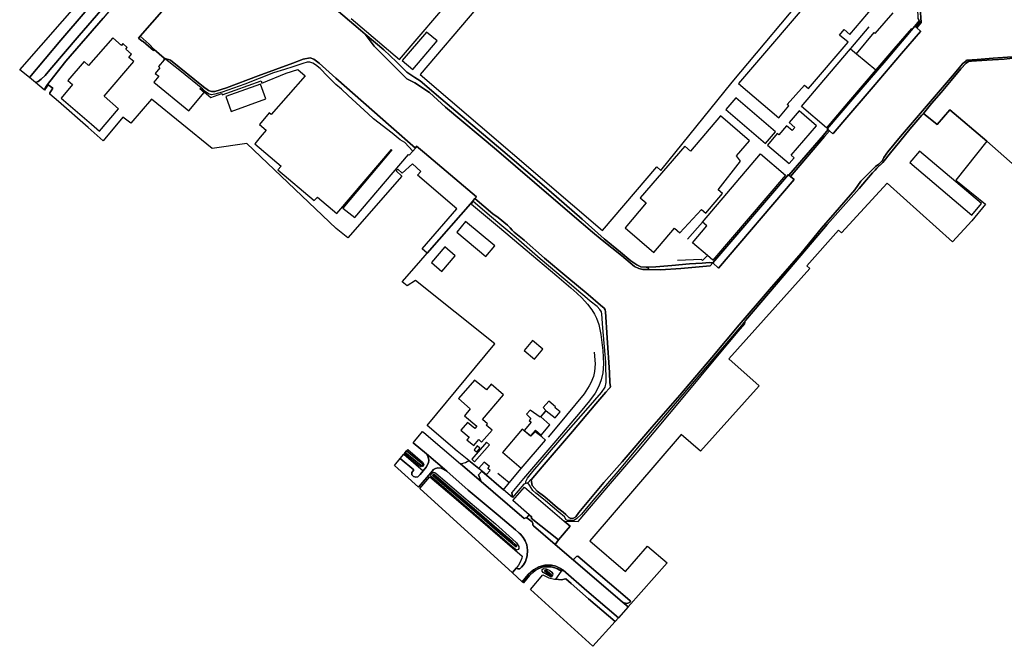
# Model space of a CAD drawing. Extents: x -26035517 to 31750492, y -9237385 to 8160032.
# Tile 221 of 256: x 22841149 to 23629566, y -465750 to 35945. Entities that reach past the tile are written whole.
import ezdxf

# ---------------------------------------------------------------- set-up
doc = ezdxf.new("R2010")
doc.units = 0
doc.layers.add('T-25', color=7, linetype='CONTINUOUS')

msp = doc.modelspace()

# ---------------------------------------------------------------- linework, layer by layer
at = {"layer": 'T-25', "color": 9}
for p, q in [((23085841, 51454, 9420), (23114087, 27500, 9420)), ((22937667, 22803, 8447), (22956778, 44595, 9340)), ((23563071, 33653, 8833), (23562095, 45346, 8847)), ((23559449, 29440, 8830), (23563071, 33653, 8833)), ((23114087, 27500, 9420), (23117754, 24443, 8663)), ((23117754, 24443, 8663), (23125006, 14628, 8663)), ((23547267, 8825, 10057), (23562343, 26565, 10000)), ((23562556, 26735, 9663), (23559449, 29440, 8830)), ((23562343, 26565, 10000), (23562556, 26735, 9663)), ((22944892, 16382, 8447), (22937667, 22803, 8447)), ((22948780, 12012, 9787), (22944892, 16382, 8447)), ((22956941, 5232, 9670), (22948780, 12012, 9787)), ((23125006, 14628, 8663), (23145967, -6453, 8663)), ((23524476, -17777, 10063), (23547267, 8825, 10057)), ((22961909, 3632, 8573), (22956941, 5232, 9670)), ((22988459, -17772, 8573), (22961909, 3632, 8573)), ((23059984, 1195, 8553), (23032117, -8956, 8577)), ((23068106, 4242, 8553), (23059984, 1195, 8553)), ((23073667, 5460, 8553), (23068106, 4242, 8553)), ((23076718, 4410, 8553), (23073667, 5460, 8553)), ((23080908, 1157, 8553), (23076718, 4410, 8553)), ((23094171, -10931, 8553), (23080908, 1157, 8553)), ((23596449, 998, 8690), (23588015, -9057, 8690)), ((23598614, 2446, 8690), (23596449, 998, 8690)), ((23599897, 3623, 8690), (23598614, 2446, 8690)), ((23607835, 4196, 8920), (23599897, 3623, 8690)), ((23620615, 5134, 8877), (23607835, 4196, 8920)), ((23635895, 6245, 8877), (23620615, 5134, 8877)), ((23145967, -6453, 8663), (23151246, -11354, 8663)), ((23032117, -8956, 8577), (23006676, -18507, 8573)), ((23138653, -49771, 8553), (23094171, -10931, 8553)), ((23151246, -11354, 8663), (23157442, -14628, 8663)), ((23157442, -14628, 8663), (23169234, -22403, 8663)), ((23588015, -9057, 8690), (23575366, -24051, 8690)), ((22992350, -20783, 8573), (22988459, -17772, 8573)), ((22994639, -21529, 8573), (22992350, -20783, 8573)), ((22997318, -21659, 8573), (22994639, -21529, 8573)), ((23006676, -18507, 8573), (22997318, -21659, 8573)), ((23169234, -22403, 8663), (23181983, -34156, 8663)), ((23500245, -46095, 10163), (23524476, -17777, 10063)), ((23575366, -24051, 8690), (23562579, -38887, 8690)), ((23181983, -34156, 8663), (23222829, -68117, 8637)), ((23562579, -38887, 8690), (23546575, -57625, 8690)), ((23492712, -54992, 10147), (23500245, -46095, 10163)), ((23158088, -66881, 8553), (23138653, -49771, 8553)), ((23485661, -57568, 8657), (23489640, -52998, 8667)), ((23489640, -52998, 8667), (23492290, -55317, 9753)), ((23492290, -55317, 9753), (23492712, -54992, 10147)), ((23458460, -89641, 8547), (23485661, -57568, 8657)), ((23546575, -57625, 8690), (23536255, -69847, 8690)), ((23158488, -66427, 9860), (23158088, -66881, 8553)), ((23158992, -65225, 9860), (23158193, -66176, 9860)), ((23158193, -66176, 9860), (23158488, -66427, 9860)), ((23165229, -70520, 9673), (23158992, -65225, 9860)), ((23179123, -82340, 9683), (23165229, -70520, 9673)), ((23222829, -68117, 8637), (23253340, -94415, 8630)), ((23536255, -69847, 8690), (23532990, -74355, 8690)), ((23532038, -76739, 8690), (23528992, -79805, 8690)), ((23532990, -74355, 8690), (23532038, -76739, 8690)), ((23206870, -105828, 9683), (23179123, -82340, 9683)), ((23523853, -84368, 8480), (23514754, -93398, 8480)), ((23524620, -83380, 8480), (23523853, -84368, 8480)), ((23526452, -81576, 8690), (23524620, -83380, 8480)), ((23528992, -79805, 8690), (23526452, -81576, 8690)), ((23253340, -94415, 8630), (23283469, -120296, 8630)), ((23400773, -162925, 9613), (23461307, -91982, 9530)), ((23461307, -91982, 9530), (23458460, -89641, 8547)), ((23514754, -93398, 8480), (23509772, -100283, 8480)), ((23509772, -100283, 8480), (23493997, -118509, 8480)), ((23205716, -107220, 8633), (23206870, -105828, 9683)), ((23219923, -119501, 8633), (23205716, -107220, 8633)), ((23224353, -122295, 8633), (23219923, -119501, 8633)), ((23231816, -128671, 8633), (23224353, -122295, 8633)), ((23283469, -120296, 8630), (23299865, -134269, 8630)), ((23493997, -118509, 8480), (23483202, -130905, 8480)), ((23233849, -130582, 8633), (23231816, -128671, 8633)), ((23235486, -132629, 8633), (23233849, -130582, 8633)), ((23237006, -134221, 8633), (23235486, -132629, 8633)), ((23483202, -130905, 8480), (23466819, -150888, 8480)), ((23245050, -140696, 8633), (23237006, -134221, 8633)), ((23261330, -155074, 8633), (23245050, -140696, 8633)), ((23299865, -134269, 8630), (23307542, -140557, 8577)), ((23307542, -140557, 8577), (23322999, -152861, 8577)), ((23279281, -170055, 8633), (23261330, -155074, 8633)), ((23322999, -152861, 8577), (23333560, -161602, 8577)), ((23466819, -150888, 8480), (23441455, -180080, 8480)), ((23333560, -161602, 8577), (23336851, -163302, 8577)), ((23336851, -163302, 8577), (23340152, -164072, 8577)), ((23340152, -164072, 8577), (23344153, -164070, 8577)), ((23344153, -164070, 8577), (23344752, -164081, 8850)), ((23344752, -164081, 8850), (23354390, -164254, 8577)), ((23354390, -164254, 8577), (23370663, -163309, 8577)), ((23370663, -163309, 8577), (23394147, -161092, 8577)), ((23394147, -161092, 8577), (23396127, -158774, 9480)), ((23396127, -158774, 9480), (23400773, -162925, 9613)), ((23296437, -184168, 8633), (23279281, -170055, 8633)), ((23441455, -180080, 8480), (23417242, -208422, 8480)), ((23306255, -192618, 8633), (23296437, -184168, 8633)), ((23309253, -195121, 8633), (23306255, -192618, 8633)), ((23310076, -196384, 8633), (23309253, -195121, 8633)), ((23310227, -197886, 8633), (23310076, -196384, 8633)), ((23311689, -218645, 8633), (23310227, -197886, 8633)), ((23417242, -208422, 8480), (23395487, -234573, 8610)), ((23313310, -246568, 8633), (23311689, -218645, 8633)), ((23395487, -234573, 8610), (23369686, -264639, 8610)), ((23313820, -254862, 8633), (23313310, -246568, 8633)), ((23310533, -262190, 8623), (23312961, -259650, 8623)), ((23312961, -259650, 8623), (23313874, -258669, 8623)), ((23314118, -257721, 8620), (23313820, -254862, 8633)), ((23313874, -258669, 8623), (23314118, -257721, 8620)), ((23302443, -271686, 8623), (23310533, -262190, 8623)), ((23369686, -264639, 8610), (23347432, -290356, 8610)), ((23283786, -293797, 8623), (23302443, -271686, 8623)), ((23347432, -290356, 8610), (23323668, -318028, 8610)), ((23259517, -321992, 8623), (23283786, -293797, 8623)), ((23250729, -332574, 8623), (23259517, -321992, 8623)), ((23323668, -318028, 8610), (23308964, -334606, 8610)), ((23251479, -337106, 8610), (23250729, -332574, 8623)), ((23255513, -341657, 8610), (23251479, -337106, 8610)), ((23308964, -334606, 8610), (23288888, -358584, 8610)), ((23261670, -346085, 8610), (23255513, -341657, 8610)), ((23271803, -354915, 8610), (23261670, -346085, 8610)), ((23276263, -358469, 8610), (23271803, -354915, 8610)), ((23278463, -360239, 8610), (23276263, -358469, 8610)), ((23280750, -362631, 8610), (23278463, -360239, 8610)), ((23282460, -363499, 8610), (23280750, -362631, 8610)), ((23286365, -361956, 8610), (23284473, -363069, 8610)), ((23288888, -358584, 8610), (23286365, -361956, 8610)), ((23284473, -363069, 8610), (23282460, -363499, 8610))]:
    msp.add_line(p, q, dxfattribs=at)
for points in [[(22980429, 121913, 9607), (22975205, 115666, 9643), (22955487, 93545, 9733), (22925937, 58549, 9620), (22907899, 37186, 9677), (22878118, 2805, 9630), (22871141, -6038, 9653), (22863349, -15907, 9553), (22861684, -18396, 9577), (22860868, -20185, 9597)], [(23114087, 27500, 9420), (23085841, 51454, 9420), (23014482, 112581, 9237), (23005457, 101796, 9317)], [(23005457, 101796, 9317), (22956778, 44595, 9340), (22937667, 22803, 8447), (22936318, 21265, 9387)], [(23206299, 44300, 17993), (23161837, -8011, 17957), (23307820, -132898, 17633), (23351433, -81984, 17633), (23354590, -84731, 9667), (23411566, -14087, 9640), (23476988, 64237, 9640)], [(22918174, 57504, 9763), (22888861, 23389, 9743), (22865313, -4266, 9717), (22861445, -8676, 9720), (22858350, -11723, 9720), (22855869, -13513, 9720), (22853837, -14449, 9713), (22848958, -10469, 9597), (22873976, 19569, 9593), (22893641, 42123, 9593)], [(22848958, -10469, 9597), (22873976, 19569, 9593), (22893641, 42123, 9593), (22892701, 42893, 9593), (22904326, 55955, 9643)], [(22907899, 37186, 9677), (22878118, 2805, 9630), (22871141, -6038, 9653), (22863349, -15907, 9553), (22861684, -18396, 9577), (22860868, -20185, 9597), (22853837, -14449, 9713), (22855869, -13513, 9720), (22858350, -11723, 9720), (22861445, -8676, 9720), (22865313, -4266, 9717), (22888861, 23389, 9743), (22918174, 57504, 9763)], [(23106694, 36869, 21323), (23145191, 3943, 21323), (23190859, 57736, 21150)], [(23560564, 36769, 9710), (23561457, 35158, 9720), (23557826, 30853, 9720), (23534645, 3364, 9720), (23507955, -27760, 9883), (23487817, -51465, 9820), (23488455, -51962, 9693), (23484691, -56396, 9670), (23457077, -88503, 9420), (23456673, -87877, 9617), (23396127, -158774, 9480), (23393541, -158447, 9603), (23387565, -158877, 9543), (23377401, -159513, 9703), (23363450, -160777, 9817), (23350527, -161900, 9613), (23344313, -162189, 9581), (23342757, -162262, 9573), (23338593, -161953, 9567), (23335218, -160429, 9447), (23330571, -157035, 9410), (23322258, -150271, 9587), (23309188, -139537, 9527), (23291512, -123826, 9617), (23264968, -100505, 9483), (23227921, -68957, 9480), (23178429, -27034, 9480), (23161828, -12910, 9480), (23157556, -10376, 9480), (23151045, -6142, 9480), (23143004, 2166, 9480), (23132774, 11923, 9547), (23117754, 24443, 8663), (23114087, 27500, 9420), (23085841, 51454, 9420)], [(22956778, 44595, 9340), (22937667, 22803, 8447), (22936318, 21265, 9387), (22939200, 18711, 9673), (22939914, 18588, 9673), (22948210, 11400, 9667), (22948780, 12012, 9787), (22956941, 5232, 9670), (22956818, 3921, 16813), (22952214, -1457, 16693), (22953252, -2519, 15530), (22949614, -7024, 15527), (22952488, -9348, 15503), (22948601, -14018, 15267), (22976546, -36961, 15177), (22988869, -22238, 15077), (22985463, -19458, 9610), (22985714, -19170, 9610), (22994239, -26302, 9777), (23002886, -23171, 9773), (23003356, -24173, 9773), (23034581, -12943, 9900), (23035162, -14795, 9900), (23054535, -6970, 9643), (23063991, -4031, 9643), (23069770, -9109, 9643), (23042494, -40056, 9763), (23040985, -38707, 13620), (23033111, -48058, 13690), (23038437, -52473, 13800), (23033719, -58037, 16080), (23029467, -63373, 14693), (23050487, -81256, 14783), (23047911, -84268, 14563), (23077056, -108920, 13590), (23079507, -106042, 13407), (23095074, -119245, 14723), (23138867, -68021, 16153), (23139209, -68374, 9810), (23099771, -114897, 9847), (23109504, -122371, 9700), (23152350, -72019, 9700), (23152995, -72604, 9700), (23155904, -69360, 10457), (23158088, -66881, 8553), (23158488, -66427, 9860), (23158193, -66176, 9860), (23158992, -65225, 9860), (23165229, -70520, 9673), (23179123, -82340, 9683), (23206870, -105828, 9683), (23205716, -107220, 8633), (23204388, -108823, 9683), (23204066, -109374, 9683), (23167392, -150878, 9827), (23163365, -147431, 18167), (23191080, -115567, 16860), (23159746, -88531, 16777), (23162480, -85520, 33620), (23155589, -79513, 33563), (23147515, -87048, 17560), (23143839, -83704, 17433), (23142506, -85068, 17433), (23147133, -89352, 17433), (23104019, -138735, 15977), (23094657, -131147, 9717), (23022973, -63267, 9723), (22995386, -67251, 15093), (22946613, -27746, 15293), (22930073, -46802, 17143), (22923787, -42002, 9933), (22907996, -61112, 9933), (22895961, -50457, 10067), (22872348, -29551, 9933), (22865151, -23680, 9880), (22865308, -22658, 9880), (22866355, -21000, 9873), (22867657, -18960, 9840), (22863965, -16258, 9657), (22863059, -17345, 9657), (22862060, -18975, 9657), (22861347, -20576, 9670), (22860868, -20185, 9597), (22861684, -18396, 9577), (22863349, -15907, 9553), (22871141, -6038, 9653), (22878118, 2805, 9630), (22907899, 37186, 9677)], [(23511214, 8670, 13447), (23525390, 25683, 12343), (23526264, 24967, 12340), (23540500, 41432, 12323)], [(23561457, 35158, 9720), (23562284, 34500, 9647), (23558636, 30148, 9710)], [(23555263, 28985, 11953), (23541090, 12576, 12223), (23526561, -4317, 12143), (23504759, -29856, 12153), (23487196, -50634, 12213), (23467083, -33446, 12927), (23484974, -12588, 13867), (23506472, 12682, 13850), (23506634, 12873, 13850), (23521318, 30320, 13710)], [(23557826, 30853, 9720), (23558636, 30148, 9710), (23559449, 29440, 8830), (23562556, 26735, 9663), (23562343, 26565, 10000), (23547267, 8825, 10057), (23524476, -17777, 10063), (23500245, -46095, 10163), (23492712, -54992, 10147), (23492290, -55317, 9753), (23489640, -52998, 8667), (23488455, -51962, 9693), (23484691, -56396, 9670)], [(22948210, 11400, 9667), (22948780, 12012, 9787), (22956941, 5232, 9670)], [(23506472, 12682, 13850), (23511214, 8670, 13447), (23526561, -4317, 12143)], [(22956818, 3921, 16813), (22956941, 5232, 9670)], [(23638494, 5412, 9517), (23629470, 4239, 9467), (23615603, 3453, 9437), (23603194, 2824, 9483), (23600859, 2366, 9480), (23598974, 1061, 9453), (23594702, -3479, 9467), (23587106, -12744, 9523), (23579115, -22384, 9537), (23571296, -31193, 9583), (23564742, -39054, 9626), (23563586, -40440, 9633), (23553955, -51586, 9523), (23545958, -61448, 9570), (23538489, -70528, 9780), (23532311, -78388, 9717), (23527521, -82961, 9713), (23526172, -84463, 9670), (23524040, -86679, 9670), (23519311, -92214, 9673), (23513471, -99268, 9617), (23487852, -127943, 9767), (23452966, -168843, 9917), (23422399, -204838, 9900), (23419004, -208835, 9937), (23391892, -240922, 9803), (23366098, -271303, 9783), (23338290, -304015, 9733), (23320046, -325868, 9733), (23300097, -348977, 9760), (23290898, -359982, 9813), (23287112, -363790, 9917), (23284950, -365125, 9927), (23279774, -365006, 9873), (23278816, -364397, 9813), (23277346, -362218, 9707), (23272921, -358396, 9617), (23262124, -349227, 9550), (23256690, -344806, 9490), (23254410, -343126, 9497), (23252036, -340872, 9573), (23250697, -338984, 9700), (23249354, -336791, 9743), (23248096, -334773, 9753), (23246479, -335298, 9607), (23246391, -333673, 9737), (23247838, -331209, 9760), (23251959, -325714, 9800), (23278670, -294719, 9717), (23296473, -274690, 9713), (23306981, -262508, 9713), (23309997, -258157, 9717), (23310663, -254550, 9740), (23310387, -238128, 9753), (23308022, -210887, 9743), (23307289, -199805, 9683), (23307017, -197949, 9683), (23305690, -195990, 9683), (23303495, -193733, 9683), (23297912, -189438, 9683), (23293696, -185547, 9683), (23288850, -181669, 9683), (23282945, -176702, 9683), (23257897, -155417, 9683), (23238588, -138754, 9683), (23217461, -120899, 9683), (23204066, -109374, 9683), (23204066, -109374, 9683), (23204388, -108823, 9683), (23205716, -107220, 8633), (23219923, -119501, 8633), (23224353, -122295, 8633), (23231816, -128671, 8633), (23233849, -130582, 8633), (23235486, -132629, 8633), (23237006, -134221, 8633), (23245050, -140696, 8633), (23261330, -155074, 8633), (23279281, -170055, 8633), (23296437, -184168, 8633), (23306255, -192618, 8633), (23309253, -195121, 8633), (23310076, -196384, 8633), (23310227, -197886, 8633), (23311689, -218645, 8633), (23313310, -246568, 8633), (23313820, -254862, 8633), (23314118, -257721, 8620), (23313874, -258669, 8623), (23312961, -259650, 8623), (23310533, -262190, 8623), (23302443, -271686, 8623), (23283786, -293797, 8623), (23259517, -321992, 8623), (23250729, -332574, 8623), (23251479, -337106, 8610), (23255513, -341657, 8610), (23261670, -346085, 8610), (23271803, -354915, 8610), (23276263, -358469, 8610), (23278463, -360239, 8610), (23280750, -362631, 8610), (23282460, -363499, 8610), (23284473, -363069, 8610), (23286365, -361956, 8610), (23288888, -358584, 8610), (23308964, -334606, 8610), (23323668, -318028, 8610), (23347432, -290356, 8610), (23369686, -264639, 8610), (23395487, -234573, 8610), (23417242, -208422, 8480), (23441455, -180080, 8480), (23466819, -150888, 8480), (23483202, -130905, 8480), (23493997, -118509, 8480), (23509772, -100283, 8480), (23514754, -93398, 8480), (23523853, -84368, 8480), (23524620, -83380, 8480), (23526452, -81576, 8690), (23528992, -79805, 8690), (23532038, -76739, 8690), (23532990, -74355, 8690), (23536255, -69847, 8690), (23546575, -57625, 8690), (23562579, -38887, 8690), (23575366, -24051, 8690), (23588015, -9057, 8690), (23596449, 998, 8690), (23598614, 2446, 8690), (23599897, 3623, 8690), (23607835, 4196, 8920), (23620615, 5134, 8877), (23635895, 6245, 8877)], [(23730914, -162938, 9910), (23615564, -61314, 9827), (23586055, -36355, 9793), (23575746, -47859, 9790), (23564742, -39054, 9626), (23571296, -31193, 9583), (23579115, -22384, 9537), (23587106, -12744, 9523), (23594702, -3479, 9467), (23598974, 1061, 9453), (23600859, 2366, 9480), (23603194, 2824, 9483), (23615603, 3453, 9437), (23629470, 4239, 9467), (23638494, 5412, 9517)], [(23598873, 3549, 8920), (23599897, 3623, 8690), (23607835, 4196, 8920), (23620615, 5134, 8877), (23635895, 6245, 8877), (23646259, 6981, 8880), (23646583, 6947, 8703), (23648172, 6779, 8880)], [(22985463, -19458, 9610), (22985714, -19170, 9610), (22994239, -26302, 9777), (23002886, -23171, 9773), (23003356, -24173, 9773), (23034581, -12943, 9900), (23035162, -14795, 9900), (23054535, -6970, 9643), (23063991, -4031, 9643), (23069770, -9109, 9643), (23042494, -40056, 9763)], [(22861347, -20576, 9670), (22862060, -18975, 9657), (22863059, -17345, 9657), (22863965, -16258, 9657), (22867657, -18960, 9840), (22866355, -21000, 9873), (22865308, -22658, 9880), (22865151, -23680, 9880)], [(23615564, -61314, 9827), (23586055, -36355, 9793), (23575746, -47859, 9790), (23564742, -39054, 9626)], [(23488455, -51962, 9693), (23487817, -51465, 9820)], [(23484691, -56396, 9670), (23457077, -88503, 9420)], [(23138867, -68021, 16153), (23139209, -68374, 9810)], [(23152350, -72019, 9700), (23152995, -72604, 9700), (23155904, -69360, 10457), (23158088, -66881, 8553), (23158488, -66427, 9860), (23158193, -66176, 9860), (23158992, -65225, 9860), (23165229, -70520, 9673), (23179123, -82340, 9683), (23206870, -105828, 9683), (23205716, -107220, 8633), (23204388, -108823, 9683)], [(23387874, -126104, 12570), (23434332, -71472, 14707), (23454439, -88505, 14850), (23396158, -156599, 14863), (23391863, -152912, 12100), (23379991, -142721, 14753), (23391477, -129223, 14753), (23387874, -126104, 12570)], [(23457077, -88503, 9420), (23458460, -89641, 8547), (23461307, -91982, 9530), (23400773, -162925, 9613), (23396127, -158774, 9480)], [(23204388, -108823, 9683), (23204066, -109374, 9683), (23167392, -150878, 9827)], [(23203053, -111651, 9797), (23204066, -109374, 9683)], [(23375905, -139880, 12593), (23387874, -126104, 12570)], [(23391863, -152912, 12100), (23387900, -156953, 12130), (23387058, -156180, 12157), (23367972, -156794, 12200)], [(23344752, -164081, 8850), (23344313, -162189, 9581)], [(23236115, -349089, 9656), (23245463, -338370, 9547), (23277026, -365473, 9653), (23288415, -365854, 9957), (23314177, -335369, 9697), (23335509, -310629, 9770), (23375020, -263410, 9770), (23398644, -234924, 9893), (23416494, -213788, 9893), (23421722, -207475, 9897), (23422399, -204838, 9900)], [(23301160, -230238, 12817), (23301918, -239541, 12770), (23301497, -245743, 12803), (23300539, -249619, 12727), (23298538, -254778, 12650), (23297277, -257215, 12697), (23293083, -263644, 12687), (23279061, -280579, 12687), (23273869, -286926, 11067), (23264293, -298287, 10770)], [(23163694, -293726, 9597), (23164721, -294508, 9590), (23194232, -319614, 9647), (23210723, -333801, 9657)], [(23208777, -323493, 9803), (23211138, -325513, 9660), (23228499, -340368, 12317), (23233034, -334981, 12500), (23242767, -323461, 12610), (23262265, -300662, 12787), (23259344, -298134, 12787), (23253868, -294062, 12797), (23250413, -297505, 13907), (23243499, -291949, 12500), (23227757, -310698, 12550)], [(23156166, -302864, 9637), (23166839, -311656, 9640), (23183273, -325621, 9640), (23200375, -340672, 9703), (23224235, -360684, 9693), (23238162, -372592, 9622), (23240573, -374653, 9610), (23241149, -375146, 9607), (23242151, -375982, 9607), (23244412, -378533, 9643), (23246027, -381211, 9730), (23247227, -384614, 9817), (23247892, -388734, 9707), (23247590, -393271, 9707), (23246269, -397792, 9610), (23244676, -400404, 9557), (23243091, -402499, 9557), (23241563, -403631, 9557), (23239965, -403665, 9527), (23238861, -403143, 9527), (23238861, -402860, 9710)], [(23166839, -311656, 9640), (23168224, -314215, 9573), (23168801, -316688, 9607), (23168464, -318933, 9683), (23166504, -322423, 9820), (23164299, -325239, 9930), (23161898, -328195, 10073), (23159928, -330032, 10140), (23158457, -330380, 10083), (23156525, -329761, 10047), (23155206, -328501, 10027), (23155104, -326580, 10027), (23156741, -324434, 9970), (23145875, -315368, 9970)], [(23242767, -323461, 12610), (23227757, -310698, 12550)], [(23160382, -338377, 10087), (23170253, -326732, 9880), (23172509, -324191, 9880), (23174230, -323257, 9817), (23176011, -322797, 9760), (23178524, -323032, 9727), (23183273, -325621, 9640)], [(23194232, -319614, 9647), (23198135, -318488, 9697), (23200833, -317038, 9723)], [(23208777, -323493, 9803), (23200833, -317038, 9723)], [(23272635, -380602, 9707), (23269842, -384196, 9653), (23252441, -369348, 9703), (23252131, -368801, 9703), (23252023, -367444, 9703), (23251456, -366160, 9683), (23247360, -362776, 9640), (23246433, -363010, 9640), (23245198, -363455, 9640), (23220386, -342098, 9653), (23210723, -333801, 9657), (23208562, -328470, 9660), (23211138, -325513, 9660)], [(23233034, -334981, 12500), (23224081, -327486, 12103)], [(23250514, -332297, 11857), (23248401, -334674, 12250), (23248096, -334773, 9753), (23246479, -335298, 9607), (23244930, -335801, 12303), (23235702, -346730, 9857), (23228499, -340368, 12317)], [(23235702, -346730, 9857), (23235339, -342490, 9867)], [(23247360, -362776, 9640), (23249062, -360408, 9619)], [(23277026, -365473, 9653), (23281914, -369630, 9757), (23272635, -380602, 9707)], [(23269842, -384196, 9653), (23284688, -396901, 9660)], [(23288132, -393622, 9740), (23287091, -393947, 9740), (23285859, -394968, 9740), (23284947, -396036, 9687), (23284688, -396901, 9660), (23323630, -430079, 9660), (23325229, -430998, 9643), (23327320, -431369, 9633), (23328967, -431062, 9630), (23330067, -430414, 9603), (23330228, -429859, 9603), (23329818, -428954, 9763)], [(23320570, -442879, 9683), (23295297, -421278, 9683), (23276420, -404889, 9683), (23275873, -404528, 9698), (23274089, -403353, 9747), (23270522, -401672, 9790), (23266954, -400906, 9723), (23261576, -400764, 9723), (23256821, -402067, 9700), (23252488, -404432, 9640), (23248416, -408388, 9640), (23243534, -414139, 9640)], [(23244435, -414959, 9697), (23249352, -409187, 9697), (23251929, -406580, 9697), (23253894, -405021, 9697), (23256887, -403381, 9737), (23260193, -402250, 9733), (23263496, -402077, 9733), (23266767, -402203, 9733), (23269714, -402906, 9763), (23271878, -403658, 9763), (23274943, -405581, 9740), (23275873, -404528, 9698)], [(23235847, -406681, 9710), (23238861, -402860, 9710)], [(23270459, -412047, 9877), (23274943, -405581, 9740)], [(23323630, -430079, 9660), (23328376, -434123, 9660)]]:
    msp.add_polyline3d(points, dxfattribs=at)
for points in [[(23473713, 97616, 15580), (23461073, 82821, 15613), (23483852, 63360, 15627), (23416829, -15091, 17183), (23448989, -42567, 17150), (23457115, -33055, 17207), (23455762, -31899, 17207), (23469576, -16358, 21373), (23472850, -19154, 21373), (23504454, 17838, 21293), (23497667, 23636, 17337), (23501363, 27962, 17337), (23505919, 24070, 13530), (23528653, 50679, 17333), (23473713, 97616, 15580)], [(22848958, -10469, 9597), (22841149, -4098, 9610), (22926733, 93487, 9553), (22933050, 87897, 9607), (22931786, 88823, 11890), (22927359, 92761, 11890), (22902128, 62935, 11900), (22906394, 59128, 11890), (22905454, 59370, 12500), (22903316, 56834, 12500), (22904326, 55955, 9643), (22892701, 42893, 9593), (22893641, 42123, 9593), (22873976, 19569, 9593), (22848958, -10469, 9597)], [(23556969, 78962, 9607), (23557204, 80413, 9630), (23556934, 81903, 9630), (23559300, 79876, 8994), (23559493, 78312, 8993), (23560332, 67148, 8867), (23562095, 45346, 8847), (23563071, 33653, 8833), (23559449, 29440, 8830), (23558636, 30148, 9710), (23562284, 34500, 9647), (23561457, 35158, 9720), (23560564, 36769, 9710), (23560190, 45068, 12030), (23556969, 78962, 9607)], [(23489640, -52998, 8667), (23488455, -51962, 9693), (23487817, -51465, 9820), (23507955, -27760, 9883), (23534645, 3364, 9720), (23557826, 30853, 9720), (23561457, 35158, 9720), (23562284, 34500, 9647), (23558636, 30148, 9710), (23559449, 29440, 8830), (23562556, 26735, 9663), (23562343, 26565, 10000), (23547267, 8825, 10057), (23524476, -17777, 10063), (23500245, -46095, 10163), (23492712, -54992, 10147), (23492290, -55317, 9753), (23489640, -52998, 8667)], [(23344752, -164081, 8850), (23344153, -164070, 8577), (23340152, -164072, 8577), (23336851, -163302, 8577), (23333560, -161602, 8577), (23322999, -152861, 8577), (23307542, -140557, 8577), (23299865, -134269, 8630), (23283469, -120296, 8630), (23253340, -94415, 8630), (23222829, -68117, 8637), (23181983, -34156, 8663), (23169234, -22403, 8663), (23157442, -14628, 8663), (23151246, -11354, 8663), (23145967, -6453, 8663), (23125006, 14628, 8663), (23117754, 24443, 8663), (23132774, 11923, 9547), (23143004, 2166, 9480), (23151045, -6142, 9480), (23157556, -10376, 9480), (23161828, -12910, 9480), (23178429, -27034, 9480), (23227921, -68957, 9480), (23264968, -100505, 9483), (23291512, -123826, 9617), (23309188, -139537, 9527), (23322258, -150271, 9587), (23330571, -157035, 9410), (23335218, -160429, 9447), (23338593, -161953, 9567), (23342757, -162262, 9573), (23344313, -162189, 9581), (23350527, -161900, 9613), (23363450, -160777, 9817), (23377401, -159513, 9703), (23387565, -158877, 9543), (23393541, -158447, 9603), (23396127, -158774, 9480), (23394147, -161092, 8577), (23370663, -163309, 8577), (23354390, -164254, 8577), (23344752, -164081, 8850)], [(23117754, 24443, 8663), (23132774, 11923, 9547), (23143004, 2166, 9480), (23151045, -6142, 9480), (23157556, -10376, 9480), (23161828, -12910, 9480), (23178429, -27034, 9480), (23227921, -68957, 9480), (23264968, -100505, 9483), (23291512, -123826, 9617), (23309188, -139537, 9527), (23322258, -150271, 9587), (23330571, -157035, 9410), (23335218, -160429, 9447), (23338593, -161953, 9567), (23342757, -162262, 9573), (23344313, -162189, 9581), (23344752, -164081, 8850), (23344153, -164070, 8577), (23340152, -164072, 8577), (23336851, -163302, 8577), (23333560, -161602, 8577), (23322999, -152861, 8577), (23307542, -140557, 8577), (23299865, -134269, 8630), (23283469, -120296, 8630), (23253340, -94415, 8630), (23222829, -68117, 8637), (23181983, -34156, 8663), (23169234, -22403, 8663), (23157442, -14628, 8663), (23151246, -11354, 8663), (23145967, -6453, 8663), (23125006, 14628, 8663), (23117754, 24443, 8663)], [(23147538, 3370, 9423), (23156033, -3804, 9547), (23175552, 18948, 9520), (23166804, 26042, 9520), (23147538, 3370, 9423)], [(22898568, -47696, 10067), (22905140, -53339, 16383), (22920385, -35466, 16340), (22908837, -25196, 15197), (22932568, 2602, 13130), (22928523, 5770, 16223), (22930716, 8323, 16060), (22926209, 12464, 13193), (22927333, 13667, 13193), (22923751, 16805, 13073), (22922639, 15408, 13073), (22915682, 21359, 16143), (22896334, -701, 13087), (22892872, 2443, 13067), (22879800, -12762, 13063), (22883471, -15937, 13163), (22874343, -26895, 16243), (22898568, -47696, 10067)], [(22948210, 11400, 9667), (22939914, 18588, 9673), (22939200, 18711, 9673), (22936318, 21265, 9387), (22937667, 22803, 8447), (22944892, 16382, 8447), (22948780, 12012, 9787), (22948210, 11400, 9667)], [(23155904, -69360, 10457), (23149624, -62422, 9497), (23145709, -60254, 9580), (23139295, -54840, 9817), (23124544, -43330, 9823), (23120226, -39525, 9540), (23104251, -24784, 9540), (23098708, -19799, 9537), (23094236, -15960, 9663), (23087651, -9326, 9517), (23081825, -3148, 9523), (23078081, -160, 9753), (23075851, 1256, 9703), (23073395, 1993, 9610), (23071239, 1809, 9557), (23068001, 993, 9663), (23064633, -253, 9600), (23059812, -1886, 9640), (23053124, -3872, 9640), (23044362, -6710, 9640), (23021494, -15659, 9693), (23003378, -22144, 9673), (22997438, -23683, 9717), (22994605, -24129, 9770), (22992221, -23299, 9810), (22989579, -21578, 9680), (22987679, -19637, 9723), (22969415, -4747, 9800), (22956941, 5232, 9670), (22961909, 3632, 8573), (22988459, -17772, 8573), (22992350, -20783, 8573), (22994639, -21529, 8573), (22997318, -21659, 8573), (23006676, -18507, 8573), (23032117, -8956, 8577), (23059984, 1195, 8553), (23068106, 4242, 8553), (23073667, 5460, 8553), (23076718, 4410, 8553), (23080908, 1157, 8553), (23094171, -10931, 8553), (23138653, -49771, 8553), (23158088, -66881, 8553), (23155904, -69360, 10457)], [(23006226, -25591, 11933), (23010541, -37526, 9880), (23038161, -27391, 9747), (23034003, -15615, 11960), (23006226, -25591, 11933)], [(23438419, -63229, 14207), (23446435, -53946, 14140), (23414706, -26744, 16493), (23406675, -36058, 16477), (23438419, -63229, 14207)], [(23564742, -39054, 9626), (23575746, -47859, 9790), (23586055, -36355, 9793), (23615564, -61314, 9827), (23590766, -92414, 9987), (23614576, -111817, 9987), (23603558, -125081, 9987), (23588064, -141888, 20123), (23535861, -95039, 19637), (23499131, -134603, 15390), (23496793, -132630, 14900), (23471378, -161122, 14713), (23473783, -163174, 14713), (23409105, -235709, 17700), (23433155, -257157, 13707), (23386319, -309434, 13927), (23370886, -296073, 17717), (23297734, -381307, 15923), (23326235, -405815, 15887), (23343949, -385481, 15530), (23359691, -398996, 13447), (23328376, -434123, 9660), (23323630, -430079, 9660), (23325229, -430998, 9643), (23327320, -431369, 9633), (23328967, -431062, 9630), (23330067, -430414, 9603), (23330228, -429859, 9603), (23329818, -428954, 9763), (23288132, -393622, 9740), (23287091, -393947, 9740), (23285859, -394968, 9740), (23284947, -396036, 9687), (23284688, -396901, 9660), (23269842, -384196, 9653), (23272635, -380602, 9707), (23281914, -369630, 9757), (23277026, -365473, 9653), (23288415, -365854, 9957), (23314177, -335369, 9697), (23335509, -310629, 9770), (23375020, -263410, 9770), (23398644, -234924, 9893), (23416494, -213788, 9893), (23421722, -207475, 9897), (23422399, -204838, 9900), (23452966, -168843, 9917), (23487852, -127943, 9767), (23513471, -99268, 9617), (23519311, -92214, 9673), (23524040, -86679, 9670), (23526172, -84463, 9670), (23527521, -82961, 9713), (23532311, -78388, 9717), (23538489, -70528, 9780), (23545958, -61448, 9570), (23553955, -51586, 9523), (23563586, -40440, 9633), (23564742, -39054, 9626)], [(23439928, -64435, 14333), (23457263, -79248, 12163), (23461256, -74598, 12167), (23458934, -72613, 12147), (23479175, -48922, 14237), (23465402, -36991, 14220), (23457181, -46389, 14217), (23461786, -50373, 12883), (23459689, -52773, 12873), (23455181, -48955, 12573), (23448974, -56193, 12573), (23447789, -55088, 14340), (23439928, -64435, 14333)], [(23402338, -41144, 16393), (23378203, -69346, 14670), (23373775, -65213, 16943), (23338101, -106729, 14563), (23342860, -110817, 14670), (23325856, -130679, 16200), (23349052, -150325, 16380), (23365416, -130970, 14600), (23369859, -134666, 21513), (23387218, -116026, 18583), (23390457, -118920, 18583), (23403794, -103325, 18563), (23400322, -100227, 18813), (23418330, -77449, 21397), (23415067, -73133, 14897), (23425534, -60938, 16443), (23402338, -41144, 16393)], [(23458460, -89641, 8547), (23457077, -88503, 9420), (23484691, -56396, 9670), (23488455, -51962, 9693), (23489640, -52998, 8667), (23485661, -57568, 8657), (23458460, -89641, 8547)], [(23561678, -69278, 15300), (23553917, -78428, 12953), (23603504, -120486, 12867), (23611264, -111336, 14987), (23561678, -69278, 15300)], [(23457077, -88503, 9420), (23458460, -89641, 8547), (23461307, -91982, 9530), (23400773, -162925, 9613), (23396127, -158774, 9480), (23456673, -87877, 9617), (23457077, -88503, 9420)], [(23244632, -331527, 9867), (23235339, -342490, 9867), (23235702, -346730, 9857), (23228499, -340368, 12317), (23211138, -325513, 9660), (23208777, -323493, 9803), (23200833, -317038, 9723), (23191554, -309486, 9723), (23167530, -289076, 9820), (23221662, -223453, 9717), (23158122, -172910, 9717), (23151330, -177081, 9717), (23147449, -173935, 17380), (23160745, -158740, 17463), (23167461, -150937, 18127), (23167392, -150878, 9827), (23204066, -109374, 9683), (23203053, -111651, 9797), (23225245, -130515, 9860), (23245856, -147649, 9860), (23271334, -169211, 9857), (23282553, -178810, 9857), (23287151, -182907, 9880), (23291298, -186876, 9920), (23295862, -191930, 9950), (23299185, -196256, 9943), (23301497, -199692, 9943), (23303121, -203070, 9943), (23304840, -208131, 9943), (23306473, -215971, 9943), (23308215, -228812, 9913), (23308694, -239718, 9873), (23308209, -246721, 9873), (23306864, -252350, 9873), (23304924, -257433, 9873), (23301902, -263014, 9833), (23297457, -269317, 9843), (23289963, -278299, 9867), (23270487, -301178, 9867), (23244632, -331527, 9867)], [(23191131, -134056, 9283), (23214300, -153543, 9190), (23221480, -144998, 9190), (23198164, -125589, 9323), (23191131, -134056, 9283)], [(23170854, -158334, 9733), (23179261, -165535, 9757), (23189849, -153141, 9850), (23181500, -145848, 9750), (23170854, -158334, 9733)], [(23253377, -235807, 26287), (23260018, -227894, 26287), (23251760, -220846, 26287), (23245183, -228873, 26287), (23253377, -235807, 26287)], [(23192560, -267473, 13807), (23201777, -275750, 13927), (23197320, -281215, 13513), (23207170, -289380, 13790), (23205478, -291375, 13650), (23199844, -286469, 13440), (23194491, -292607, 13427), (23200995, -298295, 13523), (23199323, -300327, 13420), (23204679, -304944, 13420), (23208699, -300219, 12973), (23210893, -302211, 12983), (23219413, -292714, 13567), (23214778, -288706, 13570), (23215761, -287499, 13583), (23211792, -284106, 13770), (23228460, -264386, 13943), (23218660, -255903, 13957), (23214828, -260480, 13957), (23205243, -252647, 13840), (23192560, -267473, 13807)], [(23247075, -279867, 17327), (23250442, -283470, 17123), (23249125, -285086, 16927), (23250613, -286311, 16927), (23245100, -293051, 14153), (23250192, -297331, 14153), (23254202, -292793, 14153), (23258843, -296662, 17840), (23265708, -288488, 17097), (23258463, -282128, 24660), (23262665, -277178, 24657), (23269888, -282940, 23547), (23273968, -278071, 23547), (23269863, -274688, 23287), (23270274, -274032, 24637), (23264916, -269528, 25703), (23260303, -274583, 25703), (23262330, -277039, 22023), (23257899, -282250, 22047), (23249864, -276630, 17327), (23247075, -279867, 17327)], [(23320570, -442879, 9683), (23295297, -421278, 9683), (23276420, -404889, 9683), (23275873, -404528, 9698), (23274089, -403353, 9747), (23270522, -401672, 9790), (23266954, -400906, 9723), (23261576, -400764, 9723), (23256821, -402067, 9700), (23252488, -404432, 9640), (23248416, -408388, 9640), (23243534, -414139, 9640), (23235653, -406958, 9710), (23235847, -406681, 9710), (23238861, -402860, 9710), (23238861, -403143, 9527), (23239965, -403665, 9527), (23241563, -403631, 9557), (23243091, -402499, 9557), (23244676, -400404, 9557), (23246269, -397792, 9610), (23247590, -393271, 9707), (23247892, -388734, 9707), (23247227, -384614, 9817), (23246027, -381211, 9730), (23244412, -378533, 9643), (23242151, -375982, 9607), (23241149, -375146, 9607), (23240573, -374653, 9610), (23238162, -372592, 9622), (23224235, -360684, 9693), (23200375, -340672, 9703), (23183273, -325621, 9640), (23166839, -311656, 9640), (23156166, -302864, 9637), (23157473, -301275, 9647), (23159853, -298383, 9777), (23160156, -298015, 9700), (23163694, -293726, 9597), (23164721, -294508, 9590), (23194232, -319614, 9647), (23210723, -333801, 9657), (23220386, -342098, 9653), (23245198, -363455, 9640), (23246433, -363010, 9640), (23247360, -362776, 9640), (23251456, -366160, 9683), (23252023, -367444, 9703), (23252131, -368801, 9703), (23252441, -369348, 9703), (23269842, -384196, 9653), (23284688, -396901, 9660), (23323630, -430079, 9660), (23328376, -434123, 9660), (23320570, -442879, 9683)], [(23205454, -317919, 9817), (23217225, -304366, 9873), (23214853, -302359, 9817), (23203178, -315878, 9817), (23205454, -317919, 9817)], [(23204943, -308354, 12957), (23207026, -309923, 12860), (23209509, -307080, 12993), (23207492, -305308, 12990), (23204943, -308354, 12957)], [(23160382, -338377, 10087), (23141270, -320964, 10020), (23145875, -315368, 9970), (23156741, -324434, 9970), (23155104, -326580, 10027), (23155206, -328501, 10027), (23156525, -329761, 10047), (23158457, -330380, 10083), (23159928, -330032, 10140), (23161898, -328195, 10073), (23164299, -325239, 9930), (23166504, -322423, 9820), (23168464, -318933, 9683), (23168801, -316688, 9607), (23168224, -314215, 9573), (23166839, -311656, 9640), (23183273, -325621, 9640), (23178524, -323032, 9727), (23176011, -322797, 9760), (23174230, -323257, 9817), (23172509, -324191, 9880), (23170253, -326732, 9880), (23160382, -338377, 10087)], [(23164299, -325239, 9930), (23161898, -328195, 10073), (23159928, -330032, 10140), (23158457, -330380, 10083), (23156525, -329761, 10047), (23155206, -328501, 10027), (23155104, -326580, 10027), (23156741, -324434, 9970), (23145875, -315368, 9970), (23148742, -311884, 10050), (23164299, -325239, 9930)], [(23148986, -311588, 9837), (23149832, -310560, 8693), (23162626, -320876, 8693), (23163403, -320976, 8693), (23163864, -320363, 8693), (23163647, -319637, 8693), (23150905, -309256, 8693), (23151834, -308127, 9527), (23163793, -318252, 9553), (23164880, -320083, 9553), (23164140, -321421, 9733), (23162729, -322061, 9750), (23160776, -321127, 9750), (23148986, -311588, 9837)], [(23149832, -310560, 8693), (23150905, -309256, 8693), (23163647, -319637, 8693), (23163864, -320363, 8693), (23163403, -320976, 8693), (23162626, -320876, 8693), (23149832, -310560, 8693)], [(23194232, -319614, 9647), (23198135, -318488, 9697), (23200833, -317038, 9723), (23208777, -323493, 9803), (23211138, -325513, 9660), (23208562, -328470, 9660), (23210723, -333801, 9657), (23194232, -319614, 9647)], [(23208924, -323120, 12297), (23215018, -328222, 11853), (23217913, -325115, 11767), (23216055, -323468, 11903), (23217276, -321749, 12443), (23213047, -318196, 12443), (23208924, -323120, 12297)], [(23161483, -339380, 9937), (23169580, -329995, 9937), (23192474, -349562, 9897), (23243581, -393693, 9710), (23243228, -395090, 9710), (23241846, -398449, 9710), (23240556, -400809, 9710), (23238861, -402860, 9710), (23235847, -406681, 9710), (23235653, -406958, 9710), (23161483, -339380, 9937)], [(23222228, -367641, 9607), (23235746, -380017, 9613), (23238938, -382815, 9613), (23240806, -385955, 9650), (23240758, -387382, 9697), (23240364, -388176, 9737), (23238840, -388674, 9860), (23235257, -385923, 9860), (23205051, -359774, 9990), (23178942, -337105, 10103), (23170611, -329866, 10103), (23170443, -328393, 9850), (23171166, -327259, 9770), (23172528, -326368, 9770), (23174087, -326904, 9770), (23196836, -346359, 9593), (23222228, -367641, 9607)], [(23206895, -357391, 8687), (23223299, -371534, 8730), (23235422, -381764, 8730), (23238509, -384396, 8817), (23239088, -385217, 8817), (23238993, -385926, 8817), (23238563, -386095, 8817), (23237307, -385062, 8817), (23225974, -375407, 8817), (23203164, -355627, 8817), (23171990, -328868, 8817), (23172259, -328262, 8817), (23172776, -328014, 8817), (23186679, -340020, 8687), (23206895, -357391, 8687)], [(23206895, -357391, 8687), (23186679, -340020, 8687), (23172776, -328014, 8817), (23172259, -328262, 8817), (23171990, -328868, 8817), (23203164, -355627, 8817), (23225974, -375407, 8817), (23237307, -385062, 8817), (23238563, -386095, 8817), (23238993, -385926, 8817), (23239088, -385217, 8817), (23238509, -384396, 8817), (23235422, -381764, 8730), (23223299, -371534, 8730), (23206895, -357391, 8687)], [(23249062, -360408, 9619), (23236115, -349089, 9656), (23245463, -338370, 9547), (23277026, -365473, 9653), (23281914, -369630, 9757), (23272635, -380602, 9707), (23250831, -363210, 9530), (23251189, -362268, 9613), (23249062, -360408, 9619)], [(23269842, -384196, 9653), (23252441, -369348, 9703), (23252131, -368801, 9703), (23252023, -367444, 9703), (23251456, -366160, 9683), (23247360, -362776, 9640), (23249062, -360408, 9619), (23251189, -362268, 9613), (23250831, -363210, 9530), (23272635, -380602, 9707), (23269842, -384196, 9653)], [(23284688, -396901, 9660), (23284947, -396036, 9687), (23285859, -394968, 9740), (23287091, -393947, 9740), (23288132, -393622, 9740), (23329818, -428954, 9763), (23330228, -429859, 9603), (23330067, -430414, 9603), (23328967, -431062, 9630), (23327320, -431369, 9633), (23325229, -430998, 9643), (23323630, -430079, 9660), (23284688, -396901, 9660)], [(23244435, -414959, 9697), (23243534, -414139, 9640), (23248416, -408388, 9640), (23252488, -404432, 9640), (23256821, -402067, 9700), (23261576, -400764, 9723), (23266954, -400906, 9723), (23270522, -401672, 9790), (23274089, -403353, 9747), (23275873, -404528, 9698), (23274943, -405581, 9740), (23271878, -403658, 9763), (23269714, -402906, 9763), (23266767, -402203, 9733), (23263496, -402077, 9733), (23260193, -402250, 9733), (23256887, -403381, 9737), (23253894, -405021, 9697), (23251929, -406580, 9697), (23249352, -409187, 9697), (23244435, -414959, 9697)], [(23317931, -445839, 9780), (23300181, -465750, 10020), (23250242, -420250, 9787), (23260137, -408441, 9787), (23264766, -410987, 9787), (23269414, -411933, 9787), (23270459, -412047, 9877), (23274786, -412521, 9787), (23278573, -411774, 9787), (23282780, -415484, 9787), (23296680, -427870, 9787), (23317931, -445839, 9780)], [(23265564, -405081, 9857), (23267257, -406402, 9920), (23267930, -407593, 9917), (23267739, -408918, 9917), (23266782, -410294, 9850), (23260398, -406703, 9843), (23259524, -405680, 9830), (23259591, -404258, 9790), (23260573, -403428, 9787), (23262585, -403707, 9783), (23265564, -405081, 9857)], [(23265383, -407203, 8413), (23262410, -404741, 8423), (23261666, -405105, 8423), (23261714, -405655, 8423), (23266248, -409174, 8423), (23266732, -408850, 8423), (23266728, -408341, 8423), (23265383, -407203, 8413)], [(23265383, -407203, 8413), (23266728, -408341, 8423), (23266732, -408850, 8423), (23266248, -409174, 8423), (23261714, -405655, 8423), (23261666, -405105, 8423), (23262410, -404741, 8423), (23265383, -407203, 8413)], [(23270459, -412047, 9877), (23274943, -405581, 9740), (23275873, -404528, 9698), (23276420, -404889, 9683), (23295297, -421278, 9683), (23320570, -442879, 9683), (23317931, -445839, 9780), (23296680, -427870, 9787), (23282780, -415484, 9787), (23278573, -411774, 9787), (23274786, -412521, 9787), (23270459, -412047, 9877)]]:
    msp.add_polyline3d(points, close=True, dxfattribs=at)

doc.saveas('drawing.dxf')
